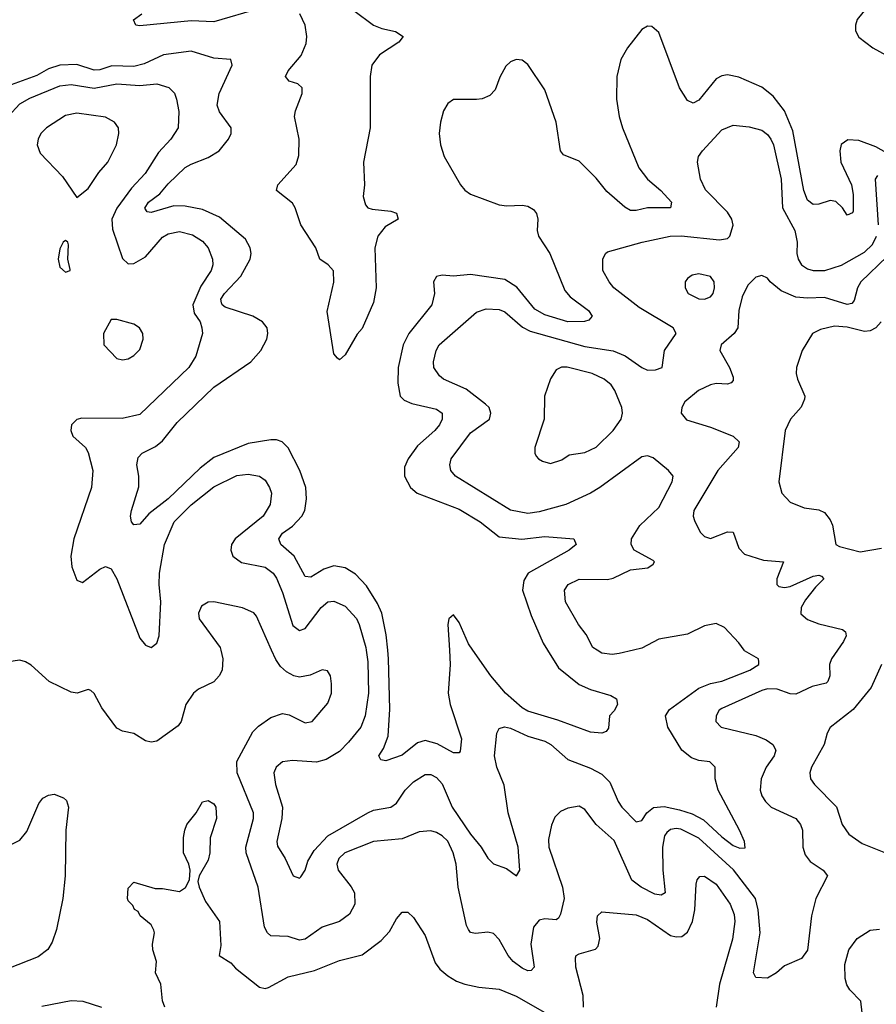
# Model space of a CAD drawing. Header units: inches. Extents: x 1954678 to 2060271, y 904822 to 1016299.
# Tile 173 of 256: x 1960889 to 1963892, y 978760 to 982209. Entities that reach past the tile are written whole.
import ezdxf

# ---------------------------------------------------------------- set-up
doc = ezdxf.new("R2010")
doc.units = ezdxf.units.IN
doc.header["$MEASUREMENT"] = 0
doc.layers.add('B9967', color=7, linetype='Continuous')
doc.layers.add('B9968', color=7, linetype='Continuous')

msp = doc.modelspace()

# ---------------------------------------------------------------- linework, layer by layer
at = {"layer": 'B9967', "color": 5}
for points, elevation in [([(1961594.6, 980000), (1961602, 979970), (1961599.5, 979930), (1961588.9, 979910), (1961570.2, 979889.8), (1961515.9, 979864.1), (1961498.7, 979850), (1961471.8, 979810), (1961454.9, 979750), (1961444.8, 979735.2), (1961370, 979681.1), (1961350, 979678), (1961330, 979683.1), (1961290, 979708.4), (1961250, 979716.8), (1961230, 979726.9), (1961177.8, 979797.8), (1961150, 979848.7), (1961139, 979859), (1961130, 979862), (1961090.6, 979849.4), (1961070, 979852.7), (1960992.3, 979890), (1960930, 979947.6), (1960910, 979959.6), (1960890, 979964.7), (1960850, 979959.8)], 560), ([(1963755.7, 980000), (1963735.2, 979970), (1963727.8, 979950), (1963728.4, 979910), (1963722, 979890), (1963715.4, 979884.6), (1963666.8, 979873.2), (1963610, 979846.2), (1963590, 979846.8), (1963544, 979864), (1963510, 979864.3), (1963490, 979859.5), (1963350, 979795.7), (1963341.5, 979790), (1963330.3, 979770), (1963328.8, 979750), (1963348.4, 979730), (1963470, 979701.2), (1963506.1, 979686.1), (1963529.4, 979669.4), (1963539.3, 979650), (1963534, 979630), (1963506.2, 979590), (1963488.2, 979550), (1963484.7, 979510), (1963490.2, 979490), (1963502.8, 979470), (1963523.6, 979450), (1963610.2, 979410), (1963626.2, 979390), (1963633, 979370), (1963633.9, 979310), (1963642.7, 979282.7), (1963660, 979260), (1963705.7, 979230), (1963720.9, 979210), (1963679.8, 979130), (1963664.3, 979070), (1963650.2, 978949.8), (1963630, 978919.5), (1963570, 978894.7), (1963541.6, 978870), (1963510, 978851.2), (1963470, 978854), (1963461.5, 978870), (1963484.2, 979010), (1963478.2, 979090), (1963467.8, 979130), (1963390.8, 979230.8), (1963270, 979342), (1963207.1, 979372.9), (1963190, 979375.4), (1963170, 979371.8), (1963158.1, 979361.9), (1963149.7, 979350), (1963142.8, 979310), (1963144, 979230), (1963151.7, 979150), (1963138.1, 979141.9), (1963115.1, 979144.9), (1963068, 979170), (1963034.3, 979194.3), (1962973.1, 979333.1), (1962909.8, 979390), (1962870, 979442), (1962850, 979454), (1962810, 979446.9), (1962785.1, 979434.9), (1962764.6, 979415.4), (1962753, 979387), (1962743.3, 979336.7), (1962744.1, 979310), (1962792.2, 979170), (1962797.4, 979130), (1962785.2, 979074.8), (1962778.4, 979061.6), (1962770, 979055.4), (1962730, 979059.1), (1962710, 979054.9), (1962690.8, 979030), (1962681.3, 978970), (1962692.8, 978890), (1962681.7, 978878.3), (1962670, 978876.8), (1962650, 978885.8), (1962618.9, 978910), (1962601.3, 978930), (1962570, 978986.2), (1962550, 979007.9), (1962530, 979012.3), (1962487.3, 979007.3), (1962470, 979011.1), (1962461.9, 979021.9), (1962455.2, 979035.2), (1962426.6, 979170), (1962418.7, 979250), (1962409.1, 979290), (1962390, 979330.8), (1962369.7, 979350), (1962350, 979361.8), (1962330, 979367), (1962290, 979363.7), (1962230, 979338.9), (1962129.8, 979329.8), (1962029.2, 979290), (1962007.8, 979270), (1962001.1, 979250), (1962005.4, 979230), (1962051.5, 979171.5), (1962062.5, 979150), (1962064.4, 979110), (1962044.9, 979075.1), (1962010.9, 979049.1), (1961949.7, 979030.3), (1961890, 978987.2), (1961870, 978984), (1961830, 978997.5), (1961770, 978999.1), (1961757.7, 979010), (1961747.1, 979030), (1961725.5, 979170), (1961682.7, 979290), (1961681.7, 979310), (1961708.5, 979410), (1961708.6, 979430), (1961651.4, 979570), (1961650.4, 979610), (1961706.3, 979713.7), (1961726.1, 979733.9), (1961770, 979764.6), (1961810, 979778), (1961833.5, 979773.5), (1961890, 979745.2), (1961914, 979750), (1961970, 979814.9), (1961982.7, 979850), (1961982.5, 979882.5), (1961978.9, 979910), (1961967.8, 979927.8), (1961950, 979931.2), (1961907, 979913), (1961870, 979905.5), (1961850, 979909.8), (1961824.3, 979924.3), (1961803.5, 979943.5), (1961787.3, 979967.3), (1961772.5, 980000)], 560), ([(1962104.3, 980000), (1962110, 979959), (1962112.1, 979850), (1962099.9, 979770), (1962085.2, 979730), (1962042.1, 979677.9), (1962010, 979645.5), (1961963.3, 979616.7), (1961930, 979607.8), (1961846.1, 979613.9), (1961810.8, 979609.2), (1961788.7, 979590), (1961780.3, 979570), (1961785.6, 979530), (1961810.5, 979450), (1961808.1, 979410), (1961790.7, 979330), (1961793.6, 979313.6), (1961820.3, 979270), (1961847.7, 979210), (1961870, 979201.7), (1961874.4, 979205.6), (1961890, 979229.6), (1961899.4, 979260.6), (1961921.4, 979298.6), (1961970, 979349.9), (1962110, 979430.9), (1962130, 979439.7), (1962190, 979450.6), (1962210, 979464.6), (1962240.1, 979510), (1962270, 979539.5), (1962310, 979564.2), (1962330, 979565), (1962350, 979554.5), (1962370, 979531.7), (1962405.3, 979450), (1962470, 979355.8), (1962507, 979310), (1962530, 979271.2), (1962550, 979251.3), (1962595.5, 979235.5), (1962630.5, 979209.5), (1962642.4, 979230), (1962636.4, 979310), (1962601.9, 979430), (1962587.1, 979527.1), (1962561.9, 979590), (1962553.1, 979630), (1962562.2, 979710), (1962570, 979725.6), (1962588.4, 979731.6), (1962610, 979727.5), (1962670, 979699.4), (1962730, 979681.1), (1962751.3, 979670), (1962810, 979617.6), (1962890, 979586.3), (1962930, 979565.4), (1962958.2, 979538.2), (1962987.2, 979470), (1963000.2, 979450), (1963050, 979398.7), (1963070, 979404), (1963087.5, 979430), (1963111, 979449), (1963147.8, 979452.2), (1963201.4, 979441.4), (1963246.4, 979426.4), (1963286.1, 979406.1), (1963350, 979345.7), (1963390, 979315.7), (1963413.7, 979306.3), (1963432.2, 979307.8), (1963430.2, 979330), (1963411.8, 979370), (1963337.4, 979510), (1963326.5, 979550), (1963327.2, 979590), (1963308.7, 979608.7), (1963270, 979614.1), (1963243.6, 979623.6), (1963210.2, 979650), (1963161.6, 979730), (1963152.4, 979770), (1963167.3, 979792.7), (1963270, 979867.4), (1963310, 979883.7), (1963350, 979891.4), (1963448.4, 979930), (1963480.3, 979950), (1963479.9, 979959.9), (1963479.1, 979970), (1963430, 979998.4), (1963428.8, 980000)], 540), ([(1962395.7, 980000), (1962398.7, 979950), (1962390.6, 979850), (1962398.4, 979810), (1962438, 979690), (1962433.5, 979646.5), (1962430, 979640.7), (1962410, 979641), (1962352.3, 979672.3), (1962310, 979683.6), (1962283.9, 979676.1), (1962230, 979632.7), (1962172.5, 979612.5), (1962155.5, 979615.5), (1962148.3, 979630), (1962164.6, 979655.4), (1962180.9, 979699.1), (1962187, 979793), (1962182.6, 979970), (1962179.4, 980000)], 520), ([(1962739.3, 980000), (1962777.8, 979937.8), (1962850, 979880.2), (1962890, 979862.6), (1962961.8, 979841.8), (1962981.3, 979830), (1962984.2, 979810), (1962972.9, 979787.1), (1962957.1, 979770), (1962953.4, 979726.6), (1962944.5, 979715.5), (1962930.3, 979709.7), (1962890, 979712.4), (1962775.1, 979755.1), (1962670, 979786.3), (1962650, 979798.2), (1962592.2, 979850), (1962540.8, 979910), (1962478, 980000)], 520), ([(1963040.8, 980000), (1962990, 979988), (1962965.4, 979985.4), (1962930, 979989.3), (1962913.6, 980000)], 540), ([(1963910.2, 979950), (1963873.8, 979870), (1963810, 979792.3), (1963730.2, 979729.8), (1963719.7, 979710), (1963708.4, 979670), (1963664.9, 979590), (1963659, 979570), (1963661.5, 979550), (1963674.6, 979530), (1963751.6, 979451.6), (1963772.1, 979390), (1963795.1, 979355.1), (1963842.7, 979322.7), (1963923.7, 979290)], 580), ([(1960850, 979314.7), (1960890, 979334.9), (1960914.9, 979365.1), (1960956.8, 979463.2), (1960970, 979481.6), (1960990, 979492.4), (1961010, 979495.5), (1961042.9, 979482.9), (1961053.3, 979473.3), (1961060.8, 979450), (1961051.6, 979370), (1961048.3, 979210), (1961040.7, 979130), (1961017.9, 979022.1), (1961002.8, 978977.2), (1960988.6, 978951.4), (1960954.4, 978925.6), (1960850, 978884.9)], 560), ([(1961397.6, 978750), (1961390, 978772), (1961384.2, 978830), (1961365.7, 978870), (1961368.7, 978910), (1961355.8, 978950), (1961354.4, 978970), (1961362, 979010), (1961359.3, 979019.3), (1961350, 979038), (1961312, 979070), (1961304.7, 979084.7), (1961291.6, 979091.6), (1961286, 979106), (1961270, 979122), (1961266.8, 979130), (1961270, 979166), (1961290, 979188), (1961364.7, 979164.7), (1961390, 979165.2), (1961450, 979155.3), (1961471.1, 979168.9), (1961484.7, 979195.3), (1961486.8, 979230), (1961482.8, 979250), (1961464, 979290), (1961463.4, 979343.4), (1961468, 979370), (1961475.5, 979390), (1961507.7, 979430), (1961530, 979469), (1961550, 979474), (1961570, 979462), (1961577.4, 979450), (1961579.7, 979410), (1961557.1, 979342.9), (1961555.3, 979290), (1961550, 979264.7), (1961519, 979210), (1961514, 979190), (1961519, 979170), (1961540.1, 979120.1), (1961589.4, 979050), (1961594.9, 978965.1), (1961588, 978930), (1961630, 978905.2), (1961645.7, 978885.7), (1961730, 978819.5), (1961750, 978814.5), (1961762, 978818), (1961830, 978855.6), (1961922.5, 978877.5), (1962010, 978912.7), (1962090, 978933.3), (1962156.8, 978983.2), (1962185, 979015), (1962210, 979059), (1962230, 979082), (1962250, 979082), (1962270, 979064), (1962310, 979000.9), (1962345.2, 978905.2), (1962362.3, 978882.3), (1962390, 978858.9), (1962420.6, 978840.6), (1962450, 978829.6), (1962499.1, 978819.1), (1962570, 978812.3), (1962630, 978788.4), (1962730, 978730.6)], 580), ([(1962866, 978750), (1962864.5, 978790), (1962839, 978890), (1962837.6, 978922.4), (1962840.3, 978930), (1962850, 978936.2), (1962907.8, 978952.2), (1962917.2, 978962.8), (1962922.5, 978990), (1962912.4, 979047.6), (1962914, 979070), (1962930, 979083.7), (1963050, 979073.3), (1963090, 979056.5), (1963170, 979001.2), (1963190, 978995.4), (1963210, 978997.6), (1963230, 979012.8), (1963247.5, 979050), (1963255.2, 979090), (1963260, 979180), (1963264, 979196), (1963273.1, 979206.9), (1963290, 979208.5), (1963330, 979180.3), (1963379.9, 979110), (1963393.7, 979073.7), (1963395.9, 979050), (1963387.3, 978987.3), (1963341.7, 978830), (1963330.4, 978750)], 580), ([(1963842.2, 978730), (1963837.8, 978770), (1963799.3, 978810), (1963788.1, 978828.1), (1963782.7, 978850), (1963781.1, 978898.9), (1963795.8, 978950), (1963824.4, 978990), (1963870, 979019.7), (1963903.3, 979023.3)], 580), ([(1960967.4, 978752.6), (1961070, 978772.7), (1961111, 978770), (1961176.3, 978750)], 560)]:
    msp.add_lwpolyline(points, dxfattribs=dict(at, elevation=elevation))
at = {"layer": 'B9968', "color": 5}
for points, elevation in [([(1963892.6, 982390), (1963885.2, 982370), (1963896.3, 982316.3), (1963889.4, 982290), (1963825, 982210), (1963818.6, 982190), (1963818.5, 982170), (1963830, 982147.5), (1963879.6, 982110), (1963950, 982072.1)], 520), ([(1961730, 982248.6), (1961570, 982201.5), (1961490, 982204.4), (1961310, 982187.2), (1961296, 982190), (1961287.9, 982207.9), (1961318, 982230)], 480), ([(1962060.7, 982240.7), (1962130, 982190.1), (1962158.4, 982178.4), (1962207, 982167), (1962234, 982150), (1962218.5, 982130), (1962150, 982085.6), (1962123.3, 982050), (1962117.9, 982010), (1962117.4, 981830), (1962095, 981710), (1962098.5, 981630), (1962092.8, 981590), (1962100.9, 981560.9), (1962110, 981550.2), (1962125, 981545), (1962190, 981538.4), (1962210, 981531.1), (1962216.4, 981510), (1962170, 981483.7), (1962144.7, 981450), (1962133.6, 981410), (1962138.5, 981270), (1962130, 981218.4), (1962090, 981126.6), (1962072.5, 981107.5), (1962030, 981034.3), (1962010, 981017.6), (1962003.1, 981023.1), (1961990, 981038), (1961967, 981187), (1961989.9, 981289.9), (1961989.3, 981329.3), (1961970.4, 981350.4), (1961941.8, 981370), (1961926.8, 981410), (1961875.2, 981490), (1961855.4, 981550), (1961846, 981566), (1961789.7, 981610), (1961793.8, 981630), (1961858.3, 981701.7), (1961867.4, 981732.6), (1961869.1, 981790.9), (1961852.6, 981870), (1961855.7, 981890), (1961879.5, 981950), (1961879.6, 981970), (1961864.3, 981984.3), (1961833.6, 981993.6), (1961821.3, 982010), (1961830.5, 982030), (1961876, 982084), (1961894, 982126), (1961895.8, 982150), (1961890, 982189.7), (1961871.6, 982230)], 480), ([(1963975.8, 981715.8), (1963890, 981763.9), (1963830, 981786), (1963791.4, 981788.6), (1963768.8, 981771.2), (1963763.3, 981750), (1963767.3, 981710), (1963804.5, 981630), (1963810, 981596), (1963810, 981538), (1963807.9, 981532.1), (1963790, 981523.7), (1963773.3, 981550), (1963750, 981571.8), (1963730, 981575.3), (1963690, 981562.8), (1963670, 981562), (1963650, 981576.4), (1963637.1, 981610), (1963599.3, 981819.3), (1963569.6, 981889.6), (1963530, 981940.5), (1963490, 981973.1), (1963410, 982007.8), (1963370, 982015.3), (1963350, 982012.3), (1963330, 982001.7), (1963270, 981927.1), (1963250, 981917), (1963230, 981925.8), (1963201.7, 981970), (1963130, 982163.6), (1963105.3, 982185.3), (1963090, 982185.7), (1963070, 982174.5), (1963019.3, 982110), (1962996.8, 982070), (1962982.3, 982010), (1962981.5, 981930), (1962990.7, 981870), (1963002.2, 981830), (1963059.5, 981690), (1963090, 981650.2), (1963136.5, 981610), (1963174, 981570), (1963170.1, 981549.9), (1963090, 981549.9), (1963050, 981540.2), (1963030, 981540.5), (1963010, 981551.7), (1962947, 981607), (1962910, 981653.9), (1962850, 981713.2), (1962795.6, 981735.6), (1962785.4, 981750), (1962769.4, 981850), (1962730, 981963.1), (1962670, 982051.6), (1962650, 982067.6), (1962630, 982069.6), (1962610, 982061.6), (1962593.7, 982046.3), (1962572, 982008), (1962556.4, 981963.6), (1962537.2, 981942.8), (1962510, 981931.8), (1962490, 981929.2), (1962410.2, 981929.8), (1962390, 981915.1), (1962374.9, 981890), (1962364.2, 981850), (1962360.2, 981810), (1962363.8, 981770), (1962377.1, 981730), (1962434.3, 981630), (1962450, 981611.2), (1962470, 981597.4), (1962570, 981560.5), (1962596.6, 981556.6), (1962650, 981559), (1962670, 981555.8), (1962690, 981543.8), (1962701.3, 981530), (1962706, 981510), (1962702.6, 981470), (1962707.5, 981450), (1962747.4, 981390), (1962800.1, 981260.1), (1962818.2, 981238.2), (1962882.9, 981190), (1962896, 981170), (1962883.9, 981156.1), (1962868.5, 981151.5), (1962810, 981150.9), (1962730, 981175.2), (1962695.3, 981195.3), (1962631.7, 981271.7), (1962590, 981299), (1962470, 981316.2), (1962410, 981310.4), (1962370, 981314.1), (1962350.2, 981309.8), (1962339.7, 981290), (1962343.2, 981250), (1962334.5, 981210), (1962253.2, 981110), (1962233.6, 981070), (1962216.4, 980990), (1962215.2, 980935.2), (1962222.9, 980890), (1962236.6, 980876.6), (1962264.3, 980864.3), (1962350, 980844.7), (1962370.1, 980830.1), (1962370.1, 980810), (1962360.9, 980790), (1962344.3, 980770), (1962283.4, 980716.6), (1962251.3, 980670), (1962238.2, 980641.8), (1962238.4, 980610), (1962258.8, 980570), (1962282.6, 980550), (1962430, 980494.6), (1962503.5, 980450), (1962570, 980397.3), (1962648.8, 980388.8), (1962730, 980398.6), (1962832, 980390), (1962839.3, 980370), (1962814.9, 980350), (1962671.8, 980270), (1962656.1, 980243.9), (1962651.7, 980210), (1962681.8, 980121.8), (1962724.3, 980024.3), (1962739.3, 980000)], 520), ([(1962179.4, 980000), (1962173.7, 980053.7), (1962158.2, 980130), (1962143.8, 980163.8), (1962105.4, 980225.4), (1962066.4, 980266.4), (1962030, 980288.1), (1961990, 980295.3), (1961955.8, 980284.2), (1961910, 980255.5), (1961890, 980258), (1961851.8, 980330), (1961805, 980370), (1961797.8, 980390), (1961810.6, 980410), (1961845.7, 980434.3), (1961878.2, 980470), (1961888.3, 980490), (1961894.5, 980530), (1961892.1, 980570), (1961871, 980630), (1961830, 980708.5), (1961809.9, 980729.9), (1961790, 980736.5), (1961770, 980736.5), (1961690, 980724.4), (1961570, 980675.6), (1961521.9, 980638.1), (1961410, 980529.9), (1961342.2, 980477.8), (1961310, 980441.6), (1961290, 980439.5), (1961281.6, 980450), (1961277.4, 980470), (1961281, 980490), (1961307.4, 980572.6), (1961307.4, 980610), (1961300.3, 980650), (1961304.9, 980675.1), (1961318.9, 980690), (1961365.8, 980714.2), (1961390, 980733.4), (1961441.8, 980798.2), (1961570, 980921.7), (1961699.4, 981010), (1961734.8, 981050), (1961755.4, 981090), (1961759, 981110), (1961756.5, 981130), (1961740.4, 981150), (1961706.6, 981170), (1961610, 981202.2), (1961598.7, 981210), (1961596.8, 981216.8), (1961594.6, 981230), (1961606.7, 981250), (1961664.3, 981310), (1961697.6, 981370), (1961700.9, 981390), (1961697.7, 981410), (1961680.3, 981440.3), (1961590, 981516.7), (1961530, 981543.6), (1961470, 981555.4), (1961430, 981556.3), (1961350, 981533.3), (1961335.8, 981535.8), (1961328.1, 981548.1), (1961341, 981570), (1961381.2, 981598.8), (1961410, 981633.4), (1961470, 981690.7), (1961490, 981703.1), (1961550, 981726.6), (1961588.1, 981750), (1961621.3, 981790), (1961630.6, 981810), (1961630.7, 981830), (1961590, 981886.4), (1961581.2, 981910), (1961588.8, 981950), (1961633.6, 982050), (1961629.7, 982069.7), (1961570, 982074.4), (1961490, 982098.7), (1961394, 982086), (1961325.7, 982054.3), (1961290, 982045.2), (1961212.6, 982047.4), (1961170, 982033), (1961150, 982032.6), (1961090, 982051.4), (1961030, 982049.9), (1960990, 982036.2), (1960950, 982014), (1960859.5, 981980.5)], 520), ([(1960848.7, 981870), (1960890, 981914.3), (1960925.5, 981934.5), (1961030, 981977.6), (1961070, 981981.8), (1961150, 981969.6), (1961230, 981984.3), (1961310, 981978.9), (1961370, 981984.8), (1961411.7, 981971.7), (1961431.6, 981951.6), (1961439.2, 981930), (1961447.1, 981887.1), (1961445.3, 981830), (1961419, 981790), (1961376.3, 981743.7), (1961329.2, 981670), (1961281.4, 981618.6), (1961230, 981548.1), (1961212.3, 981510), (1961214.6, 981474.6), (1961250, 981372.3), (1961270, 981353.8), (1961290, 981355), (1961330, 981378.1), (1961390, 981446.8), (1961410, 981458.4), (1961450, 981466.4), (1961495.5, 981455.5), (1961530, 981433.6), (1961550.6, 981410), (1961565.6, 981370), (1961566.6, 981350), (1961561.1, 981330), (1961524.3, 981275.7), (1961496.3, 981210), (1961501.3, 981181.3), (1961521.5, 981150), (1961528.4, 981130), (1961529.8, 981110), (1961507.3, 981030), (1961482.5, 980990), (1961310, 980826.2), (1961248.4, 980811.6), (1961107.2, 980812.8), (1961090, 980808.2), (1961070.8, 980790), (1961068.7, 980770), (1961076.1, 980750), (1961119.8, 980710), (1961130, 980693), (1961146.4, 980630), (1961141.4, 980570), (1961079.5, 980390), (1961068.4, 980330), (1961072.1, 980292.1), (1961090, 980245.6), (1961110, 980237.2), (1961170, 980284.2), (1961190, 980293), (1961210, 980285), (1961230, 980249.7), (1961310, 980042.4), (1961330, 980018), (1961350, 980009.6), (1961370, 980024.5), (1961377.8, 980050), (1961384.4, 980170), (1961378.1, 980230), (1961379.3, 980270), (1961396.6, 980370), (1961431.2, 980450), (1961490, 980509.9), (1961570, 980572.7), (1961650, 980611.8), (1961690, 980616.3), (1961730, 980609.8), (1961750, 980595.3), (1961765, 980570), (1961771.5, 980550), (1961766.8, 980510), (1961742.6, 980470), (1961644.3, 980390), (1961631.9, 980370), (1961629.3, 980350.7), (1961636.8, 980330), (1961666.9, 980306.9), (1961750, 980290.5), (1961777.8, 980270), (1961790, 980252.1), (1961810, 980202.3), (1961847, 980087), (1961870, 980068.7), (1961890, 980076.2), (1961945.6, 980150), (1961970, 980169.1), (1961990, 980172.1), (1962030, 980154.3), (1962070, 980111.7), (1962079.3, 980090), (1962102.9, 980010), (1962104.3, 980000)], 540), ([(1962913.6, 980000), (1962898.3, 980010), (1962874.9, 980054.9), (1962848, 980090), (1962802.4, 980170), (1962799, 980210), (1962811.7, 980230), (1962850, 980249), (1962950, 980247.2), (1962970, 980252.2), (1963030, 980281.6), (1963091.2, 980288.8), (1963110, 980301.6), (1963114, 980310), (1963110, 980314.2), (1963042.8, 980350), (1963032.1, 980370), (1963033.5, 980390), (1963063.3, 980436.7), (1963130, 980500.3), (1963176.1, 980590), (1963179.5, 980610), (1963163.1, 980630), (1963110, 980674.4), (1963090, 980681.5), (1963070, 980677.3), (1962923.2, 980570), (1962890, 980550.7), (1962803, 980510), (1962710, 980484.6), (1962670, 980479.1), (1962610, 980490.9), (1962416.9, 980610), (1962400.9, 980630), (1962396.9, 980650), (1962401.5, 980670), (1962470, 980761.5), (1962535.5, 980810), (1962540.7, 980830), (1962534.4, 980850), (1962522.4, 980862.4), (1962454.7, 980914.7), (1962374.3, 980950), (1962360.8, 980960.8), (1962341.5, 980990), (1962340.2, 981010), (1962348.6, 981050), (1962360.2, 981070), (1962490, 981184.4), (1962523.8, 981196.2), (1962570, 981193.2), (1962590, 981186), (1962652.1, 981132.1), (1962678.1, 981118.1), (1962870, 981064.2), (1962970, 981048.3), (1963011.7, 981031.7), (1963070, 980990.7), (1963090, 980981.6), (1963118.2, 980981.8), (1963141.6, 980990), (1963149.3, 981050), (1963190.2, 981110), (1963180.3, 981130), (1963061.1, 981201.1), (1962972.3, 981270), (1962954.9, 981290), (1962933.1, 981330), (1962932.7, 981370), (1962942, 981390), (1962950, 981395.6), (1963070.6, 981430), (1963169.2, 981450.8), (1963208.1, 981451.9), (1963342.4, 981437.6), (1963370, 981442.9), (1963378.6, 981450), (1963390, 981488.7), (1963385.8, 981510), (1963370, 981534.9), (1963293.1, 981613.1), (1963276, 981650), (1963265.5, 981710), (1963268.8, 981730), (1963282.6, 981750), (1963350, 981823.5), (1963390, 981839.8), (1963446.1, 981833.9), (1963490, 981822.3), (1963510, 981806.8), (1963522, 981790), (1963531.4, 981770), (1963558.3, 981650), (1963563.4, 981550), (1963606.6, 981470), (1963613.9, 981430), (1963612.7, 981390), (1963618.1, 981370), (1963630, 981349.8), (1963650, 981336.1), (1963669.9, 981329.9), (1963710.8, 981330), (1963770, 981348.5), (1963850, 981394.4), (1963878.6, 981421.4), (1963892.5, 981450)], 540), ([(1963899.4, 981490), (1963889.4, 981650.6), (1963896.7, 981663.3)], 540), ([(1963930, 981379.3), (1963837.7, 981290), (1963826.1, 981270), (1963814.5, 981225.5), (1963805.4, 981214.6), (1963790, 981211.3), (1963710, 981235.9), (1963650, 981232.8), (1963610, 981237.4), (1963558.6, 981258.6), (1963519.8, 981290), (1963510, 981303.1), (1963490, 981312.6), (1963470, 981307.1), (1963440.9, 981279.1), (1963422, 981238), (1963410.3, 981190.3), (1963406, 981130), (1963393.1, 981110), (1963348.1, 981070), (1963343.2, 981050), (1963377.3, 980990), (1963390, 980956.3), (1963390, 980944.5), (1963383.4, 980936.6), (1963370, 980931.9), (1963330, 980934.7), (1963310.1, 980929.9), (1963268.9, 980910), (1963220.3, 980870), (1963210.4, 980850), (1963208, 980830), (1963226.9, 980806.9), (1963310, 980782), (1963390.1, 980750.1), (1963411.6, 980730), (1963408, 980710), (1963336.2, 980630), (1963252.2, 980490), (1963250.3, 980470), (1963254.4, 980454.4), (1963274, 980414), (1963290, 980398.4), (1963310, 980391.7), (1963370, 980414.2), (1963390, 980413.7), (1963410, 980357), (1963430, 980336.5), (1963495.8, 980315.8), (1963566, 980310), (1963543.5, 980250), (1963542.8, 980230), (1963550, 980223.2), (1963570, 980219.4), (1963590, 980223.2), (1963670, 980259.6), (1963690, 980263), (1963699.4, 980259.4), (1963708, 980250), (1963678.7, 980221.3), (1963643.5, 980176.5), (1963628.2, 980150), (1963627.6, 980127.6), (1963650, 980107.2), (1963690, 980092.2), (1963773.1, 980073.1), (1963784.1, 980064.1), (1963785.7, 980050), (1963776.2, 980030), (1963755.7, 980000)], 560), ([(1963908.7, 981150), (1963890, 981129.4), (1963870, 981119.1), (1963850, 981116.7), (1963790, 981132.1), (1963745, 981135), (1963695.9, 981124.1), (1963668.2, 981110), (1963632.4, 981050), (1963612.4, 980990), (1963610.4, 980970), (1963615.3, 980950), (1963641.1, 980890), (1963639.9, 980880.1), (1963628.1, 980851.9), (1963590.4, 980810), (1963572.4, 980770), (1963550.4, 980590.4), (1963560.7, 980550), (1963590, 980518.8), (1963638.8, 980498.8), (1963690, 980492.4), (1963710, 980482.7), (1963730, 980456.9), (1963737.7, 980437.7), (1963750, 980370.5), (1963762.9, 980362.9), (1963835, 980345), (1963910, 980358)], 580), ([(1961772.5, 980000), (1961718.9, 980118.9), (1961710, 980130.8), (1961670, 980148.9), (1961570, 980169.7), (1961550, 980167.8), (1961526.1, 980153.9), (1961516.5, 980130), (1961518.3, 980110), (1961592.1, 980010), (1961594.6, 980000)], 560), ([(1962478, 980000), (1962462.4, 980022.4), (1962430, 980096.9), (1962410, 980123.6), (1962393, 980110), (1962390.3, 980089.7), (1962395.7, 980000)], 520), ([(1963428.8, 980000), (1963410, 980026), (1963359.1, 980079.1), (1963330, 980093.6), (1963290, 980086), (1963230, 980055.9), (1963130, 980039.1), (1963070, 980006.9), (1963040.8, 980000)], 540)]:
    msp.add_lwpolyline(points, dxfattribs=dict(at, elevation=elevation))
at = {"layer": 'B9968', "color": 5, "elevation": 560}
for points in [[(1961090, 981881.3), (1961050, 981873.6), (1960983.1, 981830), (1960963.1, 981810), (1960954.4, 981790), (1960950.5, 981770), (1960961.6, 981741.6), (1961039.9, 981659.9), (1961090, 981586), (1961130, 981617.1), (1961166.5, 981673.5), (1961198.7, 981710), (1961228.4, 981770), (1961237.2, 981810), (1961235.8, 981830), (1961221.6, 981850), (1961190, 981867.4)], [(1961050, 981435.3), (1961042, 981430), (1961030, 981406), (1961024.7, 981370), (1961030, 981342), (1961050, 981324.7), (1961066, 981330), (1961066, 981334), (1961058, 981370), (1961060.4, 981420.4), (1961058, 981430)], [(1963270, 981318.5), (1963246.5, 981313.5), (1963230, 981302), (1963222, 981290), (1963222, 981270), (1963232.7, 981250), (1963270, 981231.6), (1963290, 981230.3), (1963310, 981238.4), (1963319.7, 981250), (1963325.1, 981270), (1963323, 981290), (1963310, 981309.5)], [(1961230, 981159), (1961210, 981159), (1961183, 981110), (1961184, 981070), (1961230, 981022), (1961250, 981017.1), (1961270, 981020.4), (1961290, 981033), (1961310, 981054), (1961322.4, 981090), (1961320.7, 981110), (1961309.6, 981129.6), (1961290, 981142)], [(1962808.8, 980991.2), (1962788.9, 980991.1), (1962770, 980982), (1962749.5, 980950.5), (1962728.5, 980890), (1962727.8, 980810), (1962695.3, 980710), (1962694.9, 980690), (1962699.9, 980679.9), (1962707.3, 980670), (1962722, 980662), (1962750, 980654.3), (1962790, 980666.5), (1962815.8, 980684.2), (1962870, 980692.6), (1962910, 980711.4), (1962969.7, 980770), (1962997.4, 980810), (1963002, 980830), (1962999.7, 980850), (1962975.3, 980910), (1962962, 980930), (1962938.3, 980950), (1962896.2, 980970)]]:
    msp.add_lwpolyline(points, close=True, dxfattribs=at)

doc.saveas('drawing.dxf')
